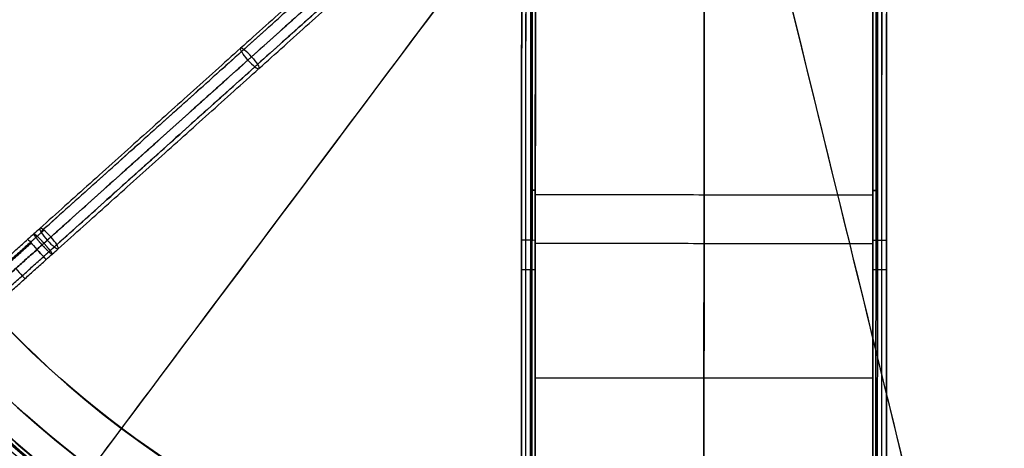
# Model space of a CAD drawing. Header units: millimetres. Extents: x -130 to 129, y 0 to 422.
# Tile 14 of 256: x -76 to 32, y 206 to 253. Entities that reach past the tile are written whole.
import ezdxf

# ---------------------------------------------------------------- set-up
doc = ezdxf.new("R2010")
doc.units = ezdxf.units.MM
doc.layers.add('Capa 01', color=7, linetype='Continuous')
doc.layers.add('NEGRO', color=7, linetype='Continuous', true_color=0x363535)
doc.layers.add('PANTALLA', color=7, linetype='Continuous', true_color=0xffffff)

# ---------------------------------------------------------------- blocks, each defined once
blk = doc.blocks.new('DOME 29912')
at = {"layer": 'NEGRO', "extrusion": (0, 0, -1)}
for centre, radius, start, end in [((0.7, 293, -158), 115, 48.0987, 228.0987), ((0.7, 293, -158), 112, 48.0987, 228.0987), ((0.7, 293, -158), 115, 228.0987, 48.0987), ((0.7, 293, -158), 112, 228.0987, 48.0987), ((0.7, 293, -151.5), 115, 260.0639, 16.1334), ((0.7, 293, -145.5), 116.5, 195.3192, 15.3192), ((0.7, 293, -156), 116.5, 195.3192, 15.3192), ((0.7, 293, -150.75), 116.5, 195.3192, 15.3192), ((0.7, 293, -151.5), 112, 260.1166, 16.0807), ((0.7, 293, -156), 115.5, 195.3192, 15.3192), ((0.7, 293, -150.75), 115.5, 195.3192, 15.3192), ((0.7, 293, -145), 106.5, 195.3192, 15.3192), ((0.7, 293, -144.5), 106.5, 195.3192, 15.3192), ((0.7, 293, -151.5), 112, 228.0987, 256.0807), ((0.7, 293, -151.5), 115, 228.0987, 256.1334)]:
    blk.add_arc(centre, radius, start, end, dxfattribs=at)
at = {"layer": 'NEGRO'}
for centre, radius, start, end in [((-0.7, 293, 145), 112, 311.9013, 131.9013), ((-0.7, 293, 145), 112, 131.9013, 311.9013), ((-0.7, 293, 145.5), 115.5, 164.6808, 344.6808), ((-0.7, 293, 144), 115, 164.6808, 344.6808), ((-0.7, 293, 145), 115, 164.6808, 311.9013), ((-0.7, 293, 145), 115, 164.6808, 311.9013), ((-0.7, 293, 144), 106.5, 164.6808, 344.6808)]:
    blk.add_arc(centre, radius, start, end, dxfattribs=at)
at = {"layer": 'NEGRO', "extrusion": (-0.732437, -0.657209, -0.177799)}
for start, end in [(90, 180), (270, 360)]:
    blk.add_arc((-218.55, 126.04, -153.06), 1.5, start, end, dxfattribs=at)
at = {"layer": 'NEGRO', "extrusion": (0.732437, 0.657209, 0.177799)}
for centre, start, end in [((218.55, 126.04, 153.06), 270, 0), ((218.55, 126.04, 153.06), 90, 180), ((218.55, 126.04, 123.03), 360, 90), ((218.55, 126.04, 123.03), 270, 360), ((218.55, 126.04, 123.03), 90, 180), ((218.55, 126.04, 123.03), 180, 270)]:
    blk.add_arc(centre, 1.5, start, end, dxfattribs=at)
at = {"layer": 'NEGRO', "extrusion": (-0.000628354, -1, 0)}
for centre, radius, start, end in [((-19.39, 113.5, -233.83), 0.5, 180, 270), ((-19.39, 120.5, -233.83), 0.5, 90, 180), ((17.61, 113.5, -233.83), 0.5, 270, 360), ((17.61, 120.5, -233.83), 0.5, 0, 90), ((-19.39, 113.5, -228.39), 1.5, 180, 270), ((17.61, 113.5, -228.39), 1.5, 270, 360), ((-19.39, 120.5, -225.13), 1.5, 90, 180), ((17.61, 120.5, -225.13), 1.5, 0, 90)]:
    blk.add_arc(centre, radius, start, end, dxfattribs=at)
at = {"layer": 'NEGRO', "extrusion": (-0.66785, 0.744296, -7.52759e-10)}
blk.add_arc((-96.88, 155.75, 220.05), 10, 259.7584, 270, dxfattribs=at)
at = {"layer": 'NEGRO', "extrusion": (0.744296, 0.66785, -3.80729e-11)}
blk.add_arc((218.55, 145.75, 96.88), 1.5, 360, 90, dxfattribs=at)
at = {"layer": 'NEGRO', "extrusion": (-0.744296, -0.66785, -3.80784e-11)}
blk.add_arc((-218.55, 145.75, -96.88), 1.5, 180, 270, dxfattribs=at)
at = {"layer": 'NEGRO', "extrusion": (0.66785, -0.744296, -2.61875e-09)}
blk.add_arc((96.88, 155.75, -218.55), 11.5, 270, 280.2416, dxfattribs=at)
at = {"layer": 'NEGRO', "extrusion": (-0.66785, 0.744296, 2.30527e-13)}
blk.add_arc((-96.88, 155.75, 218.55), 8.5, 259.7584, 270, dxfattribs=at)
at = {"layer": 'NEGRO', "extrusion": (0.744296, 0.66785, 0)}
for centre, end in [((218.55, 145.75, 96.88), 180), ((218.55, 145.75, 93.75), 179.9921)]:
    blk.add_arc(centre, 1.5, 90, end, dxfattribs=at)
at = {"layer": 'NEGRO', "extrusion": (0.744296, 0.66785, 3.80601e-11)}
blk.add_arc((218.55, 145.75, 96.88), 1.5, 180, 270, dxfattribs=at)
at = {"layer": 'NEGRO', "extrusion": (0.66785, -0.744296, -7.05767e-10)}
blk.add_arc((96.88, 155.75, -217.05), 10, 270, 280.2416, dxfattribs=at)
at = {"layer": 'NEGRO'}
for points, weights in [([(-112.64, 323.66, 144.44), (-173.97, 99.79, 144.44), (49.91, 38.46, 144.44), (111.23, 262.33, 144.44)], [0.816490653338, 0.272163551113, 0.272163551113, 0.816490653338]), ([(-111.96, 323.47, 145.15), (-172.91, 100.96, 145.15), (49.6, 40.01, 145.15), (110.55, 262.52, 145.15)], [0.816490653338, 0.272163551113, 0.272163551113, 0.816490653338]), ([(-73.1, 229.47, 144.87), (-73.58, 229.03, 144.75), (-74.07, 228.59, 144.69), (-74.56, 228.15, 144.69)], [0.816490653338, 0.81431810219, 0.814318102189, 0.816490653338]), ([(-73.38, 229.21, 146.95), (-73.77, 228.86, 146.86), (-74.16, 228.51, 146.81), (-74.56, 228.15, 146.81)], [0.816490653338, 0.814318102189, 0.814318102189, 0.816490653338]), ([(-73.29, 227.87, 147.28), (-73.87, 228.52, 147.28), (-74.25, 229.02, 146.67), (-74.19, 229.08, 145.79)], [0.954669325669, 0.768258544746, 0.768258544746, 0.954669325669]), ([(-74.19, 229.08, 145.79), (-74.13, 229.13, 144.91), (-73.67, 228.7, 144.3), (-73.09, 228.05, 144.3)], [0.954669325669, 0.768258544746, 0.768258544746, 0.954669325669]), ([(-72.19, 226.84, 145.79), (-72.24, 226.79, 146.67), (-72.7, 227.22, 147.28), (-73.29, 227.87, 147.28)], [0.954669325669, 0.768258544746, 0.768258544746, 0.954669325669]), ([(-71.68, 227.89, 144.87), (-72.16, 227.45, 144.75), (-72.65, 227.01, 144.69), (-73.14, 226.57, 144.69)], [0.816490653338, 0.81431810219, 0.814318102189, 0.816490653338]), ([(-73.09, 228.05, 144.3), (-72.5, 227.39, 144.3), (-72.13, 226.89, 144.91), (-72.19, 226.84, 145.79)], [0.954669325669, 0.768258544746, 0.768258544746, 0.954669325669]), ([(-71.96, 227.63, 146.95), (-72.35, 227.28, 146.86), (-72.75, 226.93, 146.81), (-73.14, 226.57, 146.81)], [0.816490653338, 0.814318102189, 0.814318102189, 0.816490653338])]:
    blk.add_rational_spline(points, weights, degree=3, dxfattribs=at)
for points in [[(-0.69, 311.5, 112), (-0.77, 181.1, 112)], [(-19.2, 293.01, 112), (-19.28, 163.01, 112)], [(17.72, 162.99, 112), (17.8, 292.99, 112)], [(18.75, 289.43, 112.34), (18.67, 162.99, 112.34)], [(-20.27, 289.17, 112.44), (-20.35, 163.01, 112.44)], [(-20.78, 163.01, 113.5), (-20.71, 287.12, 113.5)], [(19.29, 287.1, 113.5), (19.22, 162.99, 113.5)], [(-20.71, 286.53, 120.5), (-20.78, 163.01, 120.5)], [(-20.78, 163.01, 117), (-20.71, 286.53, 117)], [(19.22, 162.99, 120.5), (19.29, 286.5, 120.5)], [(19.22, 162.99, 117), (19.29, 286.5, 117)], [(-20.27, 284.91, 121.56), (-20.35, 163.01, 121.56)], [(-19.77, 183.01, 113.5), (-19.71, 284.07, 113.5)], [(-19.71, 284.07, 120.5), (-19.77, 183.01, 120.5)], [(-19.77, 183.01, 117), (-19.71, 284.07, 117)], [(18.23, 182.99, 120.5), (18.29, 284.04, 120.5)], [(18.29, 284.04, 113.5), (18.23, 182.99, 113.5)], [(18.23, 182.99, 117), (18.29, 284.04, 117)], [(18.74, 284.53, 121.66), (18.67, 162.99, 121.66)], [(-19.56, 283.76, 113.15), (-19.63, 183.01, 113.15)], [(-19.56, 283.76, 120.85), (-19.63, 183.01, 120.85)], [(-19.21, 283.07, 113), (-19.27, 183.01, 113)], [(-19.27, 183.01, 121), (-19.21, 283.07, 121)], [(17.73, 182.99, 113), (17.79, 283.05, 113)], [(17.79, 283.05, 121), (17.73, 182.99, 121)], [(18.11, 283.66, 113.11), (18.04, 182.99, 113.11)], [(18.11, 283.66, 120.89), (18.04, 182.99, 120.89)], [(-19.28, 163.01, 122), (-19.21, 282.05, 122)], [(17.79, 282.03, 122), (17.72, 162.99, 122)], [(-0.72, 272, 121), (-0.77, 183, 121)], [(-0.77, 183, 113), (-0.72, 272, 113)], [(-0.72, 271.5, 122), (-0.8, 144.5, 122)], [(-29.53, 269.15, 156.59), (-73.53, 229.67, 145.91)], [(-29.43, 268.78, 157.53), (-73.43, 229.3, 146.85)], [(-73.18, 229.53, 144.97), (-29.17, 269.01, 155.65)], [(-28.72, 267.85, 158.07), (-72.73, 228.37, 147.39)], [(-72.33, 228.73, 144.43), (-28.33, 268.21, 155.11)], [(-71.96, 227.63, 146.95), (-27.96, 267.12, 157.63)], [(-27.68, 267.37, 155.55), (-71.68, 227.89, 144.87)], [(-71.53, 227.43, 145.91), (-27.52, 266.92, 156.59)], [(-19.74, 233.54, 113.5), (-19.74, 233.54, 120.5)], [(17.76, 233.32, 121), (-19.24, 233.34, 121)], [(17.76, 233.32, 113), (-19.24, 233.34, 113)], [(18.26, 233.51, 113.5), (18.26, 233.51, 120.5)], [(-79.48, 224.33, 145.75), (-74.85, 228.48, 145.75)], [(-74.56, 228.15, 146.81), (-79.12, 224.06, 146.81)], [(-79.07, 223.96, 144.59), (-74.49, 228.07, 144.59)], [(17.76, 227.99, 112), (-19.24, 228.01, 112)], [(-78.39, 223.29, 144.25), (-73.85, 227.36, 144.25)], [(-73.85, 227.36, 147.25), (-78.39, 223.29, 147.25)], [(-77.74, 222.45, 146.81), (-73.14, 226.57, 146.81)], [(-77.47, 222.1, 145.75), (-72.85, 226.25, 145.75)], [(-20.75, 225.44, 113.5), (-20.75, 225.44, 120.5)], [(19.25, 225.41, 113.5), (19.25, 225.41, 120.5)], [(17.75, 213.26, 122), (-19.25, 213.28, 122)]]:
    blk.add_open_spline(points, degree=1, dxfattribs=at)
at = {"layer": 'PANTALLA', "extrusion": (0, 0, -1)}
for radius in [115, 115, 112, 112]:
    blk.add_arc((0.7, 293, -158), radius, 48.0987, 228.0987, dxfattribs=at)
at = {"layer": 'PANTALLA'}
for radius in [115, 115, 112, 112]:
    blk.add_arc((-0.7, 293, 158), radius, 131.9013, 311.9013, dxfattribs=at)
at = {"layer": 'PANTALLA', "extrusion": (-0.800222, 0.599704, 6.12323e-17)}
for radius in [115, 112]:
    blk.add_arc((-234.04, 158, 176.27), radius, 360, 90, dxfattribs=at)
at = {"layer": 'PANTALLA', "extrusion": (-0.744296, -0.66785, -4.96816e-16)}
blk.add_arc((-218.55, 158, -195.16), 115, 0, 90, dxfattribs=at)
at = {"layer": 'PANTALLA', "extrusion": (-0.971233, -0.238132, 6.12323e-17)}
for radius in [115, 112]:
    blk.add_arc((-284.74, 158, -69.09), radius, 360, 90, dxfattribs=at)
at = {"layer": 'PANTALLA', "extrusion": (-0.744296, -0.66785, -5.10861e-16)}
blk.add_arc((-218.55, 158, -195.16), 112, 0, 90, dxfattribs=at)

msp = doc.modelspace()

# ---------------------------------------------------------------- block references
at = {"layer": 'Capa 01'}
msp.add_blockref('DOME 29912', (0, 0, -50), dxfattribs=at)

doc.saveas('drawing.dxf')
